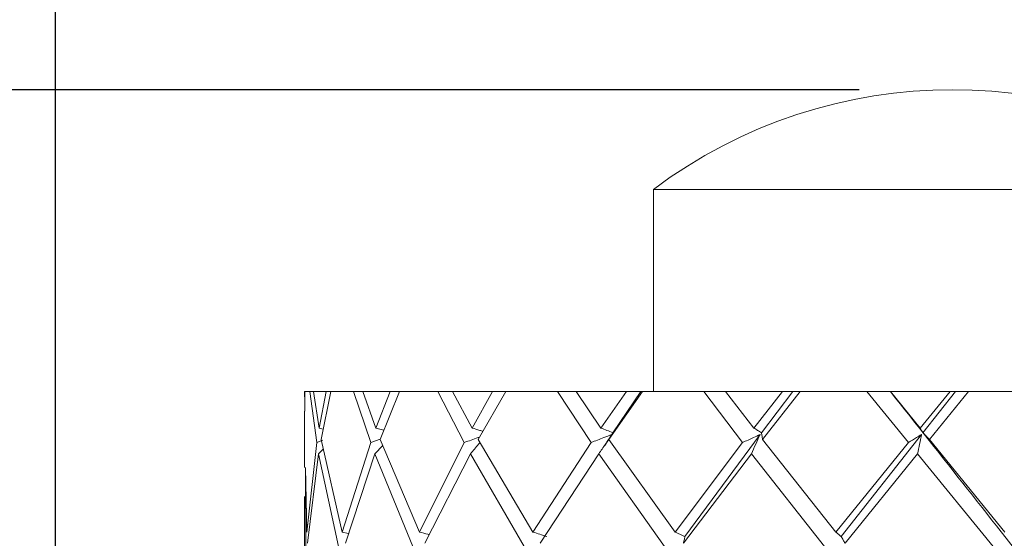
# Model space of a CAD drawing. Header units: millimetres. Extents: x 14462 to 14904, y 138 to 762.
# Tile 26 of 30: x 14712 to 14722, y 731 to 736. Entities that reach past the tile are written whole.
import ezdxf

# ---------------------------------------------------------------- set-up
doc = ezdxf.new("R2010")
doc.units = ezdxf.units.MM
doc.header["$LTSCALE"] = 0.3
doc.layers.add('标注', color=1, linetype='Continuous', lineweight=18)
doc.styles.get("Standard").update_dxf_attribs({"font": 'txt.shx', "width": 0.67, "oblique": 5, "bigfont": 'gbcbig.shx'})
doc.dimstyles.new('1.5', dxfattribs={"dimscale": 1.5, "dimtxt": 2.5, "dimasz": 1.8, "dimexe": 1.25, "dimexo": 0.625, "dimtad": 1, "dimdsep": 46, "dimtxsty": 'Standard', "dimcen": 1.8, "dimadec": 0, "dimazin": 0, "dimtfac": 1, "dimtmove": 0, "dimatfit": 3, "dimfxl": 0, "dimarcsym": 0})

# ---------------------------------------------------------------- blocks, each defined once
blk = doc.blocks.new('*D172')
at = {"layer": 'Defpoints', "color": 0}
for p in [(14720.9967, 735.4005), (14663.9002, 673.9052), (14695.9967, 673.9052)]:
    blk.add_point(p, dxfattribs=at)
at = {"layer": '标注', "color": 0, "lineweight": -2}
for p, q in [((14720.0592, 735.4005), (14662.0252, 735.4005)), ((14663.9002, 732.7005), (14663.9002, 676.6052)), ((14695.0592, 673.9052), (14662.0252, 673.9052))]:
    blk.add_line(p, q, dxfattribs=at)
at = {"layer": '标注', "color": 0}
for points in [[(14663.4502, 732.7005), (14664.3502, 732.7005), (14663.9002, 735.4005)], [(14663.4502, 676.6052), (14664.3502, 676.6052), (14663.9002, 673.9052)]]:
    blk.add_solid(points, dxfattribs=at)
at = {"layer": '标注', "color": 0, "insert": (14661.0877, 704.6528), "char_height": 3.75, "attachment_point": 5, "rotation": 90}
blk.add_mtext('61.5%%P6.5', dxfattribs=at)
blk = doc.blocks.new('*D171')
at = {"layer": 'Defpoints', "color": 0}
for p in [(14729.9967, 741.2842), (14711.9967, 695.9005), (14729.9967, 695.9005)]:
    blk.add_point(p, dxfattribs=at)
at = {"layer": '标注', "color": 0, "lineweight": -2}
for p, q in [((14711.9967, 696.838), (14711.9967, 743.1592)), ((14729.9967, 696.838), (14729.9967, 743.1592)), ((14714.6967, 741.2842), (14727.2967, 741.2842))]:
    blk.add_line(p, q, dxfattribs=at)
at = {"layer": '标注', "color": 0}
for points in [[(14714.6967, 741.7342), (14714.6967, 740.8342), (14711.9967, 741.2842)], [(14727.2967, 741.7342), (14727.2967, 740.8342), (14729.9967, 741.2842)]]:
    blk.add_solid(points, dxfattribs=at)
at = {"layer": '标注', "color": 0, "insert": (14720.9967, 744.0967), "char_height": 3.75, "attachment_point": 5}
blk.add_mtext('18', dxfattribs=at)

msp = doc.modelspace()

# ---------------------------------------------------------------- linework, layer by layer
at = {"color": 7, "linetype": 'Continuous', "lineweight": 15}
for p, q in [((14717.9967, 734.4005), (14717.9967, 732.3705)), ((14717.9967, 734.4005), (14723.9967, 734.4005)), ((14714.4968, 732.3705), (14714.4992, 732.2588)), ((14714.4987, 732.3705), (14714.4968, 732.3705)), ((14714.4996, 732.1738), (14714.4987, 732.3705)), ((14714.4987, 732.3705), (14714.5511, 732.3705)), ((14714.5511, 732.3705), (14714.6184, 731.8596)), ((14714.5858, 732.3705), (14714.5511, 732.3705)), ((14714.6422, 732.004), (14714.5858, 732.3705)), ((14714.5858, 732.3705), (14714.7121, 732.3705)), ((14714.7121, 732.3705), (14714.6422, 732.004)), ((14714.6623, 731.8909), (14714.7618, 732.3705)), ((14714.7618, 732.3705), (14714.7121, 732.3705)), ((14714.7618, 732.3705), (14714.988, 732.3705)), ((14714.988, 732.3705), (14715.1598, 731.8596)), ((14715.082, 732.3705), (14714.988, 732.3705)), ((14715.2126, 732.004), (14715.082, 732.3705)), ((14715.082, 732.3705), (14715.3557, 732.3705)), ((14715.3557, 732.3705), (14715.2126, 732.004)), ((14715.2554, 731.8909), (14715.4498, 732.3705)), ((14715.4498, 732.3705), (14715.3557, 732.3705)), ((14715.4498, 732.3705), (14715.8344, 732.3705)), ((14715.8344, 732.3705), (14716.0989, 731.8596)), ((14715.9811, 732.3705), (14715.8344, 732.3705)), ((14716.1773, 732.004), (14715.9811, 732.3705)), ((14715.9811, 732.3705), (14716.3837, 732.3705)), ((14716.3837, 732.3705), (14716.1773, 732.004)), ((14716.2398, 731.8909), (14716.5157, 732.3705)), ((14716.5157, 732.3705), (14716.3837, 732.3705)), ((14716.5157, 732.3705), (14717.0326, 732.3705)), ((14717.2221, 732.3705), (14717.0326, 732.3705)), ((14717.0326, 732.3705), (14717.3718, 731.8596)), ((14717.4703, 732.004), (14717.2221, 732.3705)), ((14717.2221, 732.3705), (14717.7261, 732.3705)), ((14717.7261, 732.3705), (14717.4703, 732.004)), ((14717.5483, 731.8909), (14717.8871, 732.3705)), ((14717.8711, 732.3705), (14717.5908, 731.9577)), ((14717.8711, 732.3705), (14717.7261, 732.3705)), ((14717.8871, 732.3705), (14717.8711, 732.3705)), ((14717.8871, 732.3705), (14718.5009, 732.3705)), ((14718.7203, 732.3705), (14718.5009, 732.3705)), ((14718.5009, 732.3705), (14718.8918, 731.8596)), ((14719.0037, 732.004), (14718.7203, 732.3705)), ((14718.7203, 732.3705), (14719.2914, 732.3705)), ((14719.2914, 732.3705), (14719.0037, 732.004)), ((14719.3951, 732.3705), (14719.0804, 731.9577)), ((14719.0919, 731.8909), (14719.4704, 732.3705)), ((14719.3951, 732.3705), (14719.2914, 732.3705)), ((14719.4704, 732.3705), (14719.3951, 732.3705)), ((14719.4704, 732.3705), (14720.1393, 732.3705)), ((14720.3737, 732.3705), (14720.1393, 732.3705)), ((14720.1393, 732.3705), (14720.5552, 731.8596)), ((14720.6729, 732.004), (14720.3737, 732.3705)), ((14720.3737, 732.3705), (14720.9729, 732.3705)), ((14720.9729, 732.3705), (14720.6729, 732.004)), ((14721.0283, 732.3705), (14720.7006, 731.9577)), ((14720.7653, 731.8909), (14721.1577, 732.3705)), ((14721.0283, 732.3705), (14720.9729, 732.3705)), ((14721.1577, 732.3705), (14721.0283, 732.3705)), ((14721.1577, 732.3705), (14721.8362, 732.3705)), ((14714.4967, 732.1738), (14714.4967, 731.607)), ((14714.6422, 732.004), (14714.6837, 731.9942)), ((14715.2126, 732.004), (14715.293, 731.9838)), ((14717.5786, 731.9395), (14717.5084, 731.829)), ((14719.0666, 731.9395), (14718.3126, 730.9142)), ((14720.6862, 731.9395), (14719.8809, 730.9142)), ((14714.6184, 731.8596), (14714.5181, 730.9606)), ((14714.6812, 731.8826), (14714.6184, 731.8596)), ((14714.875, 730.9606), (14714.6623, 731.8909)), ((14715.1598, 731.8596), (14714.875, 730.9606)), ((14715.2562, 731.8929), (14715.1598, 731.8596)), ((14715.201, 731.7463), (14715.2818, 731.8286)), ((14715.6492, 730.9606), (14715.2554, 731.8909)), ((14716.0989, 731.8596), (14715.6492, 730.9606)), ((14716.7878, 730.9606), (14716.2398, 731.8909)), ((14717.3718, 731.8596), (14716.7878, 730.9606)), ((14718.2132, 730.9606), (14717.5483, 731.8909)), ((14718.8918, 731.8596), (14718.2132, 730.9606)), ((14719.8283, 730.9606), (14719.0919, 731.8909)), ((14720.5552, 731.8596), (14719.8283, 730.9606)), ((14721.5231, 730.9606), (14720.7653, 731.8909)), ((14714.5262, 730.8474), (14714.6369, 731.7463)), ((14714.6369, 731.7463), (14714.6847, 731.7926)), ((14714.6369, 731.7463), (14714.8364, 730.8161)), ((14714.9067, 730.8474), (14715.201, 731.7463)), ((14715.201, 731.7463), (14715.583, 730.8161)), ((14715.7023, 730.8474), (14716.1602, 731.7463)), ((14716.1602, 731.7463), (14716.6986, 730.8161)), ((14716.8587, 730.8474), (14717.4489, 731.7463)), ((14717.4489, 731.7463), (14718.1071, 730.8161)), ((14718.297, 730.8474), (14718.9794, 731.7463)), ((14718.9794, 731.7463), (14719.7125, 730.8161)), ((14719.9194, 730.8474), (14720.6474, 731.7463)), ((14720.6474, 731.7463), (14721.4054, 730.8161)), ((14714.5181, 730.9606), (14714.5061, 731.607)), ((14714.5068, 731.5709), (14714.5096, 730.8161)), ((14714.4967, 731.3177), (14714.4967, 730.3164)), ((14714.875, 730.9606), (14714.9387, 730.9452))]:
    msp.add_line(p, q, dxfattribs=at)
msp.add_arc((14720.9967, 730.4005), 5, 53.1301, 126.8699, dxfattribs=at)
for points, knots in [([(14720.3737, 732.3705), (14720.8914, 731.7169), (14721.9268, 730.4096), (14723.4197, 728.4487), (14724.5534, 726.8612), (14725.0695, 725.9274), (14725.2243, 725.6473)], [0, 0, 0, 0, 0.291663, 0.583329, 0.874999, 1, 1, 1, 1]), ([(14716.1773, 732.004), (14716.2033, 731.9965), (14716.2397, 731.986), (14716.276, 731.975), (14716.2864, 731.9718)], [0, 0, 0, 0, 0.715051, 1, 1, 1, 1]), ([(14717.4703, 732.004), (14717.4904, 731.9965), (14717.5306, 731.9814), (14717.5707, 731.9656), (14717.5908, 731.9577)], [0, 0, 0, 0, 0.499985, 1, 1, 1, 1]), ([(14719.0037, 732.004), (14719.0165, 731.9965), (14719.0421, 731.9814), (14719.0676, 731.9656), (14719.0804, 731.9577)], [0, 0, 0, 0, 0.499987, 1, 1, 1, 1]), ([(14720.6729, 732.004), (14720.6775, 731.9965), (14720.6868, 731.9814), (14720.696, 731.9656), (14720.7006, 731.9577)], [0, 0, 0, 0, 0.499983, 1, 1, 1, 1]), ([(14716.2529, 731.9137), (14716.2476, 731.9118), (14716.1965, 731.8931), (14716.145, 731.8754), (14716.0989, 731.8596)], [0, 0, 0, 0, 0.103536, 1, 1, 1, 1]), ([(14717.5786, 731.9395), (14717.5521, 731.9289), (14717.4833, 731.9014), (14717.4143, 731.8755), (14717.3718, 731.8596)], [0, 0, 0, 0, 0.386094, 1, 1, 1, 1]), ([(14717.4489, 731.7463), (14717.4708, 731.778), (14717.5145, 731.8414), (14717.5572, 731.9068), (14717.5786, 731.9395)], [0, 0, 0, 0, 0.499905, 1, 1, 1, 1]), ([(14717.5908, 731.9577), (14717.5837, 731.9463), (14717.5697, 731.9235), (14717.5554, 731.9017), (14717.5483, 731.8909)], [0, 0, 0, 0, 0.499971, 1, 1, 1, 1]), ([(14719.0666, 731.9395), (14719.0442, 731.9289), (14718.986, 731.9014), (14718.9276, 731.8755), (14718.8918, 731.8596)], [0, 0, 0, 0, 0.386094, 1, 1, 1, 1]), ([(14718.9794, 731.7463), (14718.9941, 731.778), (14719.0234, 731.8414), (14719.0522, 731.9068), (14719.0666, 731.9395)], [0, 0, 0, 0, 0.499904, 1, 1, 1, 1]), ([(14719.0804, 731.9577), (14719.0823, 731.9463), (14719.0862, 731.9235), (14719.09, 731.9017), (14719.0919, 731.8909)], [0, 0, 0, 0, 0.499972, 1, 1, 1, 1]), ([(14720.6862, 731.9395), (14720.6693, 731.9289), (14720.6257, 731.9014), (14720.582, 731.8755), (14720.5552, 731.8596)], [0, 0, 0, 0, 0.386093, 1, 1, 1, 1]), ([(14720.6474, 731.7463), (14720.6539, 731.778), (14720.6668, 731.8414), (14720.6797, 731.9068), (14720.6862, 731.9395)], [0, 0, 0, 0, 0.499901, 1, 1, 1, 1]), ([(14720.7006, 731.9577), (14720.7114, 731.9463), (14720.7329, 731.9235), (14720.7545, 731.9017), (14720.7653, 731.8909)], [0, 0, 0, 0, 0.499969, 1, 1, 1, 1]), ([(14716.1602, 731.7463), (14716.1878, 731.7779), (14716.2207, 731.8154), (14716.2527, 731.8541), (14716.2578, 731.8603)], [0, 0, 0, 0, 0.841303, 1, 1, 1, 1]), ([(14715.6492, 730.9606), (14715.6776, 730.9531), (14715.71, 730.9445), (14715.7425, 730.9355), (14715.7466, 730.9343)], [0, 0, 0, 0, 0.872935, 1, 1, 1, 1]), ([(14716.7878, 730.9606), (14716.8111, 730.9531), (14716.8576, 730.9379), (14716.904, 730.9221), (14716.9272, 730.9142)], [0, 0, 0, 0, 0.4999858, 1, 1, 1, 1]), ([(14718.2132, 730.9606), (14718.2298, 730.9531), (14718.263, 730.9379), (14718.2961, 730.9221), (14718.3126, 730.9142)], [0, 0, 0, 0, 0.499983, 1, 1, 1, 1]), ([(14718.3126, 730.9142), (14718.31, 730.9028), (14718.3049, 730.88), (14718.2996, 730.8583), (14718.297, 730.8474)], [0, 0, 0, 0, 0.4999733, 1, 1, 1, 1]), ([(14719.8283, 730.9606), (14719.8371, 730.9531), (14719.8547, 730.9379), (14719.8722, 730.9221), (14719.8809, 730.9142)], [0, 0, 0, 0, 0.4999836, 1, 1, 1, 1]), ([(14719.8809, 730.9142), (14719.8874, 730.9028), (14719.9002, 730.88), (14719.913, 730.8583), (14719.9194, 730.8474)], [0, 0, 0, 0, 0.499977, 1, 1, 1, 1])]:
    msp.add_open_spline(points, degree=3, knots=knots, dxfattribs=at)

# ---------------------------------------------------------------- dimensions: what is measured, and where the dimension line sits
at = {"layer": '标注'}
dim = msp.add_linear_dim(base=(14729.9967, 741.2842), p1=(14711.9967, 695.9005), p2=(14729.9967, 695.9005), dimstyle='1.5', dxfattribs=at)
dim.commit()
dim.dimension.update_dxf_attribs({"geometry": '*D171', "text_midpoint": (14720.9967, 744.0967)})
dim = msp.add_linear_dim(base=(14663.9002, 673.9052), p1=(14720.9967, 735.4005), p2=(14695.9967, 673.9052), angle=90, text='<>%%P6.5', dimstyle='1.5', dxfattribs=at)
dim.commit()
dim.dimension.update_dxf_attribs({"geometry": '*D172', "text_midpoint": (14661.0877, 704.6528)})

doc.saveas('drawing.dxf')
